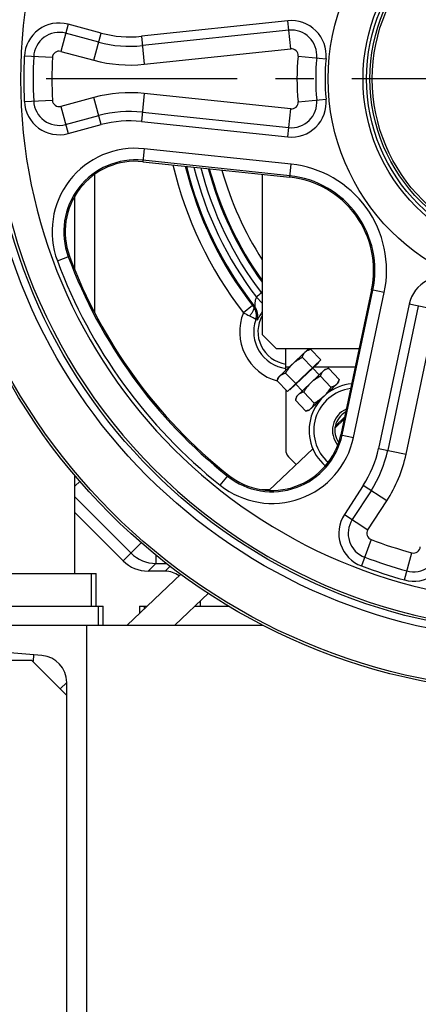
# Model space of a CAD drawing. Extents: x 0 to 594, y 0 to 420.
# Tile 33 of 93: x 294 to 320, y 142 to 205. Entities that reach past the tile are written whole.
import ezdxf

# ---------------------------------------------------------------- set-up
doc = ezdxf.new("R2010")
doc.units = 0
doc.header["$LTSCALE"] = 32.67
doc.linetypes.add('CENTER', pattern=[0.6, 0.375, -0.075, 0.075, -0.075])
doc.layers.get('0').update_dxf_attribs({"linetype": 'CONTINUOUS'})
doc.layers.add('3_ALL_AXES', color=7, linetype='CONTINUOUS')

msp = doc.modelspace()

# ---------------------------------------------------------------- linework, layer by layer
at = {"color": 9, "linetype": 'CONTINUOUS'}
for p, q in [((297.46, 204.437), (296.994, 202.698)), ((299.588, 203.867), (297.46, 204.437)), ((311.541, 204.651), (302.158, 203.664)), ((311.729, 202.86), (311.541, 204.651)), ((299.432, 203.287), (297.304, 203.857)), ((299.122, 202.128), (299.588, 203.867)), ((302.158, 203.664), (302.347, 201.874)), ((311.604, 204.054), (302.221, 203.068)), ((296.459, 202.306), (294.661, 202.384)), ((296.994, 202.698), (299.122, 202.128)), ((302.347, 201.874), (311.729, 202.86)), ((312.197, 202.398), (313.99, 202.231)), ((294.419, 200.938), (294.419, 200.906)), ((299.122, 199.747), (296.994, 199.177)), ((299.588, 198.008), (299.122, 199.747)), ((302.347, 200.001), (302.158, 198.211)), ((311.729, 199.015), (302.347, 200.001)), ((294.661, 199.491), (296.459, 199.569)), ((296.994, 199.177), (297.46, 197.438)), ((312.197, 199.477), (313.99, 199.644)), ((297.304, 198.018), (299.432, 198.588)), ((302.221, 198.807), (311.604, 197.821)), ((311.541, 197.224), (311.729, 199.015)), ((297.46, 197.438), (299.588, 198.008)), ((302.158, 198.211), (311.541, 197.224)), ((302.33, 196.468), (302.242, 195.64)), ((311.751, 195.478), (302.33, 196.468)), ((311.673, 194.736), (302.252, 195.726)), ((311.663, 194.649), (311.751, 195.478)), ((299.148, 194.819), (299.148, 186.038)), ((296.777, 189.296), (297.557, 189.588)), ((309.847, 187.24), (309.904, 187.165)), ((315.021, 178.151), (316.99, 187.417)), ((315.75, 177.996), (317.72, 187.262)), ((317.72, 187.262), (316.905, 187.435)), ((309.529, 186.963), (309.904, 186.587)), ((319.317, 186.523), (317.355, 177.294)), ((321.077, 186.149), (319.317, 186.523)), ((309.285, 186.436), (308.694, 185.976)), ((319.903, 186.398), (317.942, 177.17)), ((319.116, 176.92), (321.077, 186.149)), ((309.573, 185.507), (309.486, 185.527)), ((311.63, 182.488), (311.404, 182.488)), ((315.854, 182.488), (313.199, 182.488)), ((314.936, 178.169), (315.75, 177.996)), ((317.355, 177.294), (319.116, 176.92)), ((298.233, 175.202), (297.904, 174.874)), ((307.214, 174.931), (307.732, 175.583)), ((316.368, 174.912), (315.168, 173.064)), ((316.871, 174.585), (315.671, 172.737)), ((317.878, 173.932), (316.368, 174.912)), ((297.904, 174.183), (301.495, 170.592)), ((316.678, 172.084), (317.878, 173.932)), ((315.168, 173.064), (316.678, 172.084)), ((316.886, 171.454), (316.255, 169.768)), ((302.169, 171.266), (300.999, 170.096)), ((303.084, 170.468), (303.084, 169.933)), ((319.007, 168.874), (319.489, 170.608)), ((303.084, 169.933), (302.589, 169.438)), ((303.084, 169.933), (303.787, 169.933)), ((303.68, 169.438), (304.008, 169.765)), ((305.931, 167.529), (305.931, 167.188))]:
    msp.add_line(p, q, dxfattribs=at)
at = {"color": 7, "linetype": 'CONTINUOUS'}
for p, q in [((302.242, 195.64), (311.663, 194.649)), ((309.904, 194.834), (309.904, 184.588)), ((297.904, 188.748), (297.904, 193.455)), ((316.905, 187.435), (314.936, 178.169)), ((309.904, 184.588), (310.804, 183.688)), ((310.804, 183.688), (316.109, 183.688)), ((311.512, 180.928), (313.648, 182.955)), ((311.676, 181.042), (313.526, 182.797)), ((313.526, 182.797), (313.505, 182.819)), ((313.145, 182.436), (313.558, 182.001)), ((311.676, 181.042), (311.655, 181.064)), ((312.057, 181.404), (312.47, 180.968)), ((314.384, 181.13), (314.449, 181.061)), ((313.295, 180.098), (313.361, 180.029)), ((315.148, 179.167), (314.566, 178.616)), ((315.175, 179.297), (314.589, 178.74)), ((314.588, 178.737), (314.692, 178.735)), ((313.145, 177.267), (310.347, 174.612)), ((297.904, 169.288), (297.904, 175.579)), ((309.855, 174.66), (310.397, 174.66)), ((297.904, 173.191), (300.999, 170.096)), ((287.254, 169.288), (299.254, 169.288)), ((298.954, 167.188), (298.954, 169.288)), ((299.254, 167.188), (299.254, 169.288)), ((304.691, 169.247), (301.255, 165.988)), ((303.68, 169.438), (302.589, 169.438)), ((306.46, 168.031), (304.307, 165.988)), ((286.204, 167.188), (299.704, 167.188)), ((299.404, 165.988), (299.404, 167.188)), ((299.704, 165.988), (299.704, 167.188)), ((302.029, 167.188), (302.52, 167.188)), ((302.029, 167.188), (302.029, 166.722)), ((302.329, 167.188), (302.329, 167.006)), ((305.572, 167.188), (307.789, 167.188)), ((260.404, 165.988), (309.942, 165.988)), ((298.654, 165.988), (298.654, 135.988)), ((295.792, 164.042), (288.233, 164.646)), ((295.256, 164.084), (295.224, 163.674)), ((289.129, 163.738), (295.129, 163.738)), ((297.379, 161.488), (295.129, 163.738)), ((297.379, 162.31), (296.957, 161.91)), ((297.379, 139.653), (297.379, 162.322))]:
    msp.add_line(p, q, dxfattribs=at)
at = {"color": 3, "linetype": 'CONTINUOUS'}
for p, q in [((311.404, 182.273), (311.404, 183.688)), ((311.404, 181.042), (311.404, 177.186)), ((311.58, 176.762), (312.083, 176.259))]:
    msp.add_line(p, q, dxfattribs=at)
at = {"color": 7, "linetype": 'CONTINUOUS'}
for radius in [39.3, 39.15, 35.909, 35.444, 11.1, 10.95]:
    msp.add_circle((327.904, 200.938), radius, dxfattribs=at)
at = {"color": 9, "linetype": 'CONTINUOUS'}
for radius in [13.78, 11.543, 11.321]:
    msp.add_circle((327.904, 200.938), radius, dxfattribs=at)
for centre, radius, start, end in [((327.904, 200.938), 33.485, 0.05311, 180), ((296.884, 202.288), 2.225, 74.99998, 177.50811), ((311.774, 202.438), 2.225, 354.6872, 96.00002), ((296.884, 202.288), 1.625, 75, 177.50809), ((301.419, 210.7), 7.075, 255, 276), ((311.774, 202.438), 1.625, 354.68723, 96), ((301.419, 210.7), 7.675, 255, 276), ((327.904, 200.938), 33.275, 177.50809, 182.49191), ((327.904, 200.938), 32.675, 177.50809, 182.49191), ((327.904, 200.938), 31.475, 177.50809, 182.49191), ((296.884, 202.288), 0.425, 75, 177.50809), ((311.774, 202.438), 0.425, 354.68723, 96), ((327.904, 200.938), 15.775, 174.68723, 185.31277), ((327.904, 200.938), 14.575, 174.68723, 185.31277), ((301.419, 210.7), 8.875, 255, 276), ((327.904, 200.938), 13.975, 174.68723, 185.31277), ((327.904, 200.938), 33.485, 180.05311, 360), ((301.419, 191.175), 8.875, 84, 105), ((296.884, 199.588), 2.225, 182.49189, 285.00002), ((296.884, 199.588), 1.625, 182.49191, 285), ((296.884, 199.588), 0.425, 182.49191, 285), ((311.774, 199.438), 2.225, 263.99998, 5.3128), ((311.774, 199.438), 1.625, 264, 5.31277), ((311.774, 199.438), 0.425, 264, 5.31277), ((301.419, 191.175), 7.675, 84, 105), ((301.419, 191.175), 7.075, 84, 105), ((327.904, 200.938), 35.284, 187.42137, 292.57863), ((301.772, 191.164), 5.333, 84, 200.50563), ((301.772, 191.164), 4.587, 84, 200.50563), ((327.904, 200.938), 24.349, 193.06087, 217.91256), ((327.904, 200.938), 23.6, 193.69097, 217.91221), ((327.904, 200.938), 23.535, 193.74635, 218.28063), ((311.036, 188.682), 6.833, 348, 84), ((327.904, 200.938), 23.086, 194.14839, 217.25376), ((327.904, 200.938), 22.664, 194.53983, 217.18197), ((327.904, 200.938), 22.215, 194.97497, 215.87133), ((327.904, 200.938), 22.15, 195.03872, 215.64129), ((327.904, 200.938), 21.401, 195.81145, 212.73799), ((311.036, 188.682), 6.087, 348, 84), ((327.904, 200.938), 33.233, 200.50563, 231.49437), ((327.904, 200.938), 32.487, 200.50563, 231.49437), ((321.493, 186.06), 2.225, 66.6872, 168.00002), ((311.729, 184.762), 3.112, 127.21776, 135.00027), ((310.087, 186.925), 0.396, 117.47239, 127.25754), ((311.729, 184.762), 3.269, 158.20911, 254.72594), ((316.678, 201.41), 17.376, 242.6469, 244.09308), ((312.336, 188.808), 3.864, 217.86708, 219.07876), ((308.622, 185.81), 0.909, 341.81008, 38.24352), ((316.541, 229.167), 43.396, 260.44267, 260.56754), ((308.721, 185.8), 0.901, 340.97591, 38.18548), ((311.729, 184.762), 2.37, 161.19309, 262.11807), ((310.534, 179.104), 5.333, 231.49437, 348), ((310.534, 179.104), 4.587, 231.49437, 348), ((310.435, 178.765), 7.075, 327, 348), ((310.435, 178.765), 7.675, 327, 348), ((310.435, 178.765), 8.875, 327, 348), ((317.034, 171.852), 2.225, 146.99998, 249.50811), ((317.034, 171.852), 1.625, 147, 249.50809), ((317.034, 171.852), 0.425, 147, 249.50809), ((327.904, 200.938), 31.475, 249.50809, 254.49191), ((319.602, 171.018), 2.225, 254.49189, 357.00002), ((319.602, 171.018), 1.625, 254.49191, 357), ((319.602, 171.018), 0.425, 254.49191, 357), ((303.087, 172.184), 2.251, 224.99423, 269.92158), ((327.904, 200.938), 32.675, 249.50809, 254.49191), ((327.904, 200.938), 33.275, 249.50809, 254.49191)]:
    msp.add_arc(centre, radius, start, end, dxfattribs=at)
at = {"color": 7, "linetype": 'CONTINUOUS'}
for centre, radius, start, end in [((301.772, 191.164), 4.5, 84, 200.50563), ((311.036, 188.682), 6, 348, 84), ((327.904, 200.938), 32.4, 200.50563, 231.49437), ((311.729, 184.762), 2.1, 150.35594, 261.09838), ((315.904, 178.438), 3, 95.29493, 229.08975), ((315.904, 178.438), 2.7, 97.29377, 228.87836), ((315.904, 178.438), 1.5, 114.52032, 218.68846), ((315.904, 178.438), 1.35, 119.40352, 214.6825), ((310.534, 179.104), 4.5, 231.49437, 348), ((302.589, 171.686), 2.249, 225.00579, 270.00866), ((303.68, 167.938), 1.499, 53.23975, 90.00623), ((295.654, 162.322), 1.725, 0, 85.43), ((295.104, 163.684), 0.12, 342.83332, 355.43)]:
    msp.add_arc(centre, radius, start, end, dxfattribs=at)
at = {"color": 3, "linetype": 'CONTINUOUS'}
msp.add_arc((312.004, 177.186), 0.6, 180, 225, dxfattribs=at)
at = {"color": 9, "linetype": 'CONTINUOUS'}
for points, knots in [([(309.529, 186.963), (309.512, 186.933), (309.483, 186.872), (309.456, 186.775), (309.441, 186.681), (309.435, 186.589), (309.434, 186.508), (309.435, 186.428), (309.437, 186.398), (309.434, 186.354), (309.429, 186.357)], [0, 0, 0, 0, 0.164731, 0.325534, 0.480461, 0.627853, 0.764699, 0.884339, 0.971443, 1, 1, 1, 1]), ([(309.336, 186.373), (309.384, 186.302), (309.353, 186.162), (309.287, 186.032), (309.21, 185.915), (309.139, 185.833), (309.086, 185.779)], [0, 0, 0, 0, 0.379373, 0.515415, 0.665952, 1, 1, 1, 1]), ([(309.904, 186.024), (309.852, 185.954), (309.784, 185.852), (309.707, 185.721), (309.665, 185.646), (309.632, 185.587), (309.606, 185.543), (309.59, 185.519), (309.577, 185.506), (309.573, 185.507)], [0, 0, 0, 0, 0.427114, 0.596674, 0.736634, 0.846855, 0.927099, 0.977414, 1, 1, 1, 1]), ([(309.086, 185.779), (309.141, 185.752), (309.24, 185.703), (309.364, 185.633), (309.441, 185.582), (309.476, 185.548), (309.485, 185.533), (309.486, 185.526)], [0, 0, 0, 0, 0.385776, 0.69014, 0.896114, 0.959919, 1, 1, 1, 1])]:
    msp.add_open_spline(points, degree=3, knots=knots, dxfattribs=at)
at = {"layer": '3_ALL_AXES', "color": 2, "linetype": 'CENTER'}
msp.add_line((327.904, 200.938), (285.687, 200.938), dxfattribs=at)
at = {"layer": '3_ALL_AXES', "color": 7, "linetype": 'CONTINUOUS'}
for p, q in [((310.932, 181.826), (312.782, 183.581)), ((313.004, 183.634), (312.782, 183.581)), ((313.648, 182.955), (313.004, 183.634)), ((313.114, 182.448), (312.47, 183.127)), ((312.046, 181.435), (311.402, 182.114)), ((312.089, 180.607), (313.939, 182.362)), ((313.939, 182.362), (314.16, 182.415)), ((314.16, 182.415), (314.829, 181.71)), ((310.868, 181.607), (310.932, 181.826)), ((311.512, 180.928), (310.868, 181.607)), ((314.765, 181.491), (312.915, 179.736)), ((313.626, 181.909), (314.295, 181.203)), ((314.829, 181.71), (314.765, 181.491)), ((312.558, 180.895), (313.227, 180.19)), ((312.089, 180.607), (312.024, 180.389)), ((312.024, 180.389), (312.693, 179.683)), ((312.693, 179.683), (312.915, 179.736))]:
    msp.add_line(p, q, dxfattribs=at)
for points, knots in [([(312.47, 183.127), (312.489, 183.191), (312.535, 183.313), (312.613, 183.42), (312.658, 183.463)], [0, 0, 0, 0, 0.514923, 1, 1, 1, 1]), ([(312.658, 183.463), (312.704, 183.506), (312.815, 183.579), (312.939, 183.618), (313.004, 183.634)], [0, 0, 0, 0, 0.485069, 1, 1, 1, 1]), ([(311.857, 182.703), (311.948, 182.789), (312.143, 182.945), (312.359, 183.07), (312.47, 183.127)], [0, 0, 0, 0, 0.499896, 1, 1, 1, 1]), ([(311.056, 181.943), (311.102, 181.987), (311.212, 182.059), (311.337, 182.098), (311.402, 182.114)], [0, 0, 0, 0, 0.485069, 1, 1, 1, 1]), ([(311.402, 182.114), (311.465, 182.221), (311.601, 182.43), (311.767, 182.618), (311.857, 182.703)], [0, 0, 0, 0, 0.500096, 1, 1, 1, 1]), ([(313.815, 182.244), (313.769, 182.201), (313.691, 182.095), (313.645, 181.972), (313.626, 181.909)], [0, 0, 0, 0, 0.485069, 1, 1, 1, 1]), ([(314.16, 182.415), (314.095, 182.4), (313.971, 182.36), (313.86, 182.288), (313.815, 182.244)], [0, 0, 0, 0, 0.514931, 1, 1, 1, 1]), ([(310.868, 181.607), (310.887, 181.671), (310.933, 181.794), (311.011, 181.9), (311.056, 181.943)], [0, 0, 0, 0, 0.514923, 1, 1, 1, 1]), ([(313.014, 181.484), (312.923, 181.399), (312.757, 181.212), (312.621, 181.003), (312.558, 180.895)], [0, 0, 0, 0, 0.499896, 1, 1, 1, 1]), ([(313.626, 181.909), (313.516, 181.851), (313.3, 181.726), (313.104, 181.57), (313.014, 181.484)], [0, 0, 0, 0, 0.500104, 1, 1, 1, 1]), ([(314.829, 181.71), (314.81, 181.646), (314.764, 181.524), (314.686, 181.417), (314.641, 181.374)], [0, 0, 0, 0, 0.514931, 1, 1, 1, 1]), ([(312.558, 180.895), (312.493, 180.88), (312.369, 180.84), (312.258, 180.768), (312.213, 180.725)], [0, 0, 0, 0, 0.514931, 1, 1, 1, 1]), ([(314.295, 181.203), (314.232, 181.096), (314.096, 180.887), (313.93, 180.7), (313.84, 180.614)], [0, 0, 0, 0, 0.500104, 1, 1, 1, 1]), ([(314.641, 181.374), (314.595, 181.331), (314.484, 181.258), (314.36, 181.219), (314.295, 181.203)], [0, 0, 0, 0, 0.485069, 1, 1, 1, 1]), ([(312.213, 180.725), (312.167, 180.681), (312.089, 180.575), (312.043, 180.453), (312.024, 180.389)], [0, 0, 0, 0, 0.485069, 1, 1, 1, 1]), ([(313.84, 180.614), (313.749, 180.528), (313.553, 180.372), (313.338, 180.247), (313.227, 180.19)], [0, 0, 0, 0, 0.499896, 1, 1, 1, 1]), ([(313.038, 179.854), (312.993, 179.811), (312.882, 179.738), (312.758, 179.699), (312.693, 179.683)], [0, 0, 0, 0, 0.485069, 1, 1, 1, 1]), ([(313.227, 180.19), (313.208, 180.126), (313.162, 180.004), (313.084, 179.897), (313.038, 179.854)], [0, 0, 0, 0, 0.514931, 1, 1, 1, 1])]:
    msp.add_open_spline(points, degree=3, knots=knots, dxfattribs=at)

doc.saveas('drawing.dxf')
